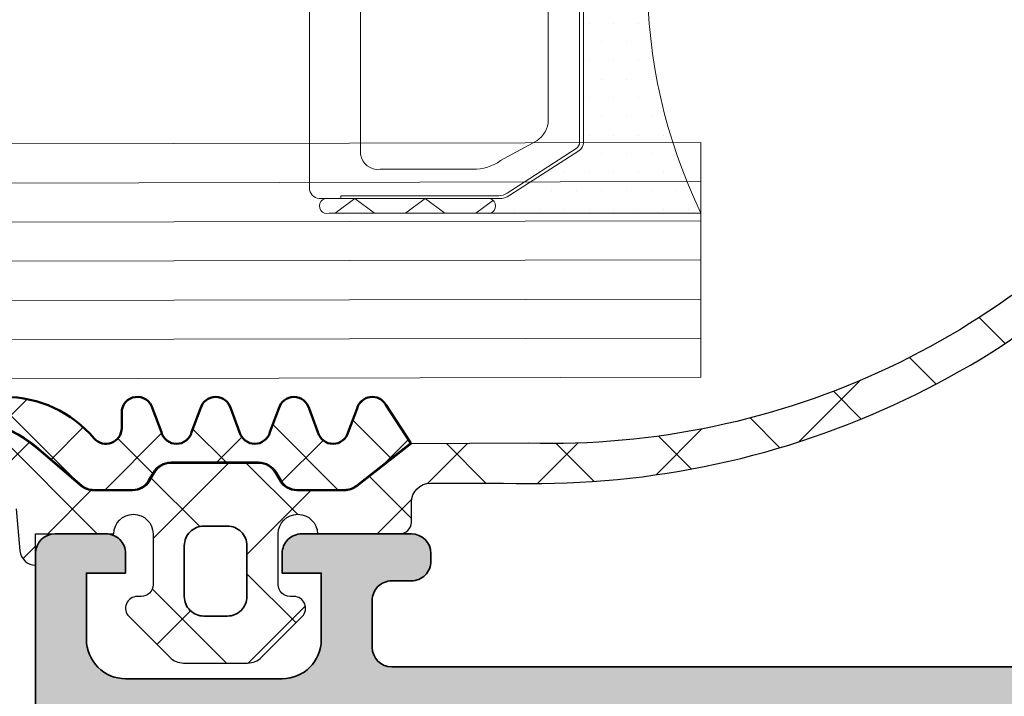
# Model space of a CAD drawing. Header units: millimetres. Extents: x 71658 to 298332, y -154437 to -30421.
# Tile 112 of 155: x 94001 to 94026, y -58681 to -58664. Entities that reach past the tile are written whole.
import ezdxf

# ---------------------------------------------------------------- set-up
doc = ezdxf.new("R2010")
doc.units = ezdxf.units.MM
doc.header["$LTSCALE"] = 500
doc.header["$MEASUREMENT"] = 0
doc.layers.get('0').update_dxf_attribs({"color": 250, "lineweight": 5})
for name, color, linetype, lineweight in [('0S-Profile Aluminium', 254, 'Continuous', 35), ('0S-Profile EPDM', 22, 'Continuous', 25), ('0S-Profile Isolator', 91, 'Continuous', 50), ('0S-Shading Aluminium', 252, 'Continuous', 20), ('0S-Shading EPDM', 25, 'Continuous', 13), ('0S-Shading Isolator', 103, 'Continuous', 25), ('2-0', 30, 'Continuous', 0), ('3-0', 84, 'Continuous', 0), ('A-13-UKS', 250, 'Continuous', 5), ('S11_Stahl_Kontur', 62, 'Continuous', 0)]:
    doc.layers.add(name, color=color, linetype=linetype, lineweight=lineweight)

# ---------------------------------------------------------------- blocks, each defined once
blk = doc.blocks.new('345060__C74B9257_5890_477B_A31C_9FC6D0BB044D_')
at = {"layer": '0S-Shading Aluminium'}
h = blk.add_hatch(color=256, dxfattribs=at)
edge = h.paths.add_edge_path()
edge.add_arc((0.6999984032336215, 10.999986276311), 0.4999862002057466, 180, 270.0000000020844)
edge.add_line((0.6999984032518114, 10.50000007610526), (6.500003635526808, 10.50000007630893))
edge.add_ellipse((6.500003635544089, 10.00000371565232), major_axis=(-0.4999963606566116, 0), ratio=1, start_angle=180, end_angle=270.0000000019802, ccw=False)
edge.add_line((6.99999999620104, 10.000003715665), (6.999999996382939, 2.800022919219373))
edge.add_ellipse((5.999980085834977, 2.80002291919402), major_axis=(-1.000019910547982, 0), ratio=1, start_angle=89.99999999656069, end_angle=180, ccw=False)
edge.add_line((5.99998008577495, 1.800003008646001), (2.700012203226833, 1.800003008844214))
edge.add_ellipse((2.699981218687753, 2.799972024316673), major_axis=(-0.999969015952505, 0), ratio=1, start_angle=-0.0017821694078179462, end_angle=90.00177533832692, ccw=False)
edge.add_line((1.700012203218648, 2.800003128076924), (1.700012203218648, 4.500000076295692))
edge.add_line((1.700012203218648, 4.500000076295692), (1.100006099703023, 4.500000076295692))
edge.add_line((1.100006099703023, 4.500000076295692), (0, 3.400001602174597))
edge.add_line((0, 3.400001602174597), (0, 0))
edge.add_line((0, 0), (68.4999983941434, -1.33014e-11))
edge.add_arc((68.4999983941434, 0.4999963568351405), 0.4999963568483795, 270, 360.0004159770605)
edge.add_line((68.99999475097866, 0.4999999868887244), (68.9999947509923, 4.500003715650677))
edge.add_arc((68.49999839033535, 4.500003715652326), 0.4999963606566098, 0, 89.99999998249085)
edge.add_line((68.49999839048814, 5.000000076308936), (67.19995618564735, 5.000000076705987))
edge.add_arc((67.19995618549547, 4.50005084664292), 0.4999492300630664, 89.99999998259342, 180)
edge.add_line((66.7000069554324, 4.500050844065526), (66.70000695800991, 4.000000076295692))
edge.add_line((66.70000695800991, 4.000000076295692), (67.70000695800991, 4.000000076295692))
edge.add_line((67.70000695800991, 4.000000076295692), (67.7000069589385, 2.3000462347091))
edge.add_ellipse((66.69996373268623, 2.30004623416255), major_axis=(-1.000043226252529, 0), ratio=1, start_angle=89.99999998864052, end_angle=180, ccw=False)
edge.add_line((66.69996373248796, 1.300003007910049), (62.69996356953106, 1.300003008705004))
edge.add_ellipse((62.69996356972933, 2.299955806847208), major_axis=(-0.9999527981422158, 0), ratio=1, start_angle=0, end_angle=89.99999998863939, ccw=False)
edge.add_line((61.70001077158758, 2.299955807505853), (61.70001077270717, 4.000000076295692))
edge.add_line((61.70001077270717, 4.000000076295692), (62.70001077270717, 4.000000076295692))
edge.add_line((62.70001077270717, 4.000000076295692), (62.70001077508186, 4.499951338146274))
edge.add_arc((62.19996203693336, 4.499951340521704), 0.5000487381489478, 0, 90.0000000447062)
edge.add_line((62.19996203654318, 5.000000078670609), (59.3999786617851, 5.000000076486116))
edge.add_arc((59.39997866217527, 4.500013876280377), 0.4999862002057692, 90.0000000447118, 180)
edge.add_line((58.89999246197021, 4.500013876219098), (58.89999246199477, 4.29999024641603))
edge.add_arc((59.39997958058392, 4.299990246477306), 0.4999871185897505, 180, 270.0000000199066)
edge.add_line((59.39997958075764, 3.800003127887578), (59.89998972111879, 3.800003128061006))
edge.add_ellipse((59.89998972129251, 3.300000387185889), major_axis=(-0.5000027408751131, 0), ratio=1, start_angle=180, end_angle=270.000000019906, ccw=False)
edge.add_line((60.39999246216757, 3.300000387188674), (60.39999246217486, 2.099994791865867))
edge.add_ellipse((59.89999610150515, 2.099994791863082), major_axis=(-0.4999963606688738, 0), ratio=1, start_angle=90, end_angle=180, ccw=False)
edge.add_line((59.89999610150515, 1.599998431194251), (43.99999856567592, 1.599998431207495))
edge.add_line((43.99999856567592, 1.599998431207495), (37.94294408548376, 1.946114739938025))
edge.add_ellipse((37.99999317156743, 2.944476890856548), major_axis=(-0.999990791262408, 0), ratio=1, start_angle=0, end_angle=86.72952235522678, ccw=False)
edge.add_line((37.00000238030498, 2.944476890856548), (37.00000238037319, 10.09999855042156))
edge.add_ellipse((37.50000238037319, 10.09999855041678), major_axis=(-0.5000000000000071, 0), ratio=1, start_angle=270, end_angle=360, ccw=False)
edge.add_line((37.50000238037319, 10.59999855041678), (38.50000238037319, 10.59999855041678))
edge.add_arc((38.50000238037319, 11.09999855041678), 0.5000000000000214, 270, 360)
edge.add_line((39.00000238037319, 11.09999855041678), (39.00000238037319, 12.50000007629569))
edge.add_ellipse((39.07883882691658, 12.76752066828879), major_axis=(-0.2788950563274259, 0), ratio=1, start_angle=-1.1645893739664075, end_angle=73.5801235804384, ccw=False)
edge.add_line((38.80000138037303, 12.77318907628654), (38.80000138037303, 13.22678307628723))
edge.add_ellipse((39.07886947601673, 13.23244373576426), major_axis=(-0.2789255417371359, 0), ratio=1, start_angle=-73.57540544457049, end_angle=1.1628700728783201, ccw=False)
edge.add_line((39.00000238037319, 13.4999870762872), (39.00000238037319, 15.37999807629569))
edge.add_arc((38.70000238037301, 15.37999807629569), 0.3000000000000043, 0, 90)
edge.add_line((38.70000238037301, 15.67999807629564), (37.72002806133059, 15.67999807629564))
edge.add_arc((37.72002806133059, 15.37999807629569), 0.2999999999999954, 90, 180)
edge.add_line((37.42002806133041, 15.37999807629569), (37.42002806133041, 12.62000007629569))
edge.add_ellipse((37.30002806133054, 12.62000007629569), major_axis=(-0.1199999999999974, 0), ratio=1, start_angle=90.00172824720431, end_angle=180, ccw=False)
edge.add_line((37.300031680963, 12.50000007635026), (33.000157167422, 12.49987037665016))
edge.add_ellipse((33.00014208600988, 12.99985749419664), major_axis=(-0.4999871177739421, 0), ratio=1, start_angle=0, end_angle=90.0017282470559, ccw=False)
edge.add_line((32.50015496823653, 12.99985749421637), (32.50015496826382, 13.69986732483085))
edge.add_line((32.50015496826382, 13.69986732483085), (33.88839959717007, 16.1043854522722))
edge.add_arc((33.76454956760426, 16.16228914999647), 0.1367174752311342, 334.9424651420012, 455.5867900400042)
edge.add_arc((34.23800685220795, 11.32210783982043), 5.000000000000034, 95.5867900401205, 162.2389628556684)
edge.add_ellipse((29.0001528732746, 12.99987056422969), major_axis=(-0.5000001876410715, 0), ratio=1, start_angle=90.00000000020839, end_angle=162.2389628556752, ccw=False)
edge.add_line((29.00015287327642, 12.49987037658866), (10.19985013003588, 12.49987037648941))
edge.add_ellipse((10.19985013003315, 12.99986041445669), major_axis=(-0.4999900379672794, 0), ratio=1, start_angle=17.74493797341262, end_angle=90.00000000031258, ccw=False)
edge.add_arc((4.961534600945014, 11.3235726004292), 5.000000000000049, 17.7449379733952, 84.36827486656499)
edge.add_arc((5.438560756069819, 16.16107941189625), 0.1390303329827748, 84.36827486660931, 204.0655308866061)
edge.add_line((5.311614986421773, 16.10438545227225), (6.699859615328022, 13.69986732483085))
edge.add_line((6.699859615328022, 13.69986732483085), (6.699859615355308, 12.99985749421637))
edge.add_ellipse((6.199872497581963, 12.99985749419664), major_axis=(-0.4999871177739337, 0), ratio=1, start_angle=89.9982717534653, end_angle=180, ccw=False)
edge.add_line((6.199857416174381, 12.49987037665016), (1.899981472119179, 12.50000007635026))
edge.add_ellipse((1.89998509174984, 12.62000007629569), major_axis=(-0.1199999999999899, 0), ratio=1, start_angle=0, end_angle=89.99827175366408, ccw=False)
edge.add_line((1.779985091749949, 12.62000007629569), (1.779985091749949, 15.37999807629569))
edge.add_arc((1.479985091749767, 15.37999807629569), 0.300000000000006, 0, 90)
edge.add_line((1.479985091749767, 15.67999807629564), (0.5000107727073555, 15.67999807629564))
edge.add_arc((0.5000107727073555, 15.37999807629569), 0.3000000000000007, 90, 180)
edge.add_line((0.2000107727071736, 15.37999807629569), (0.2000107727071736, 13.4999870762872))
edge.add_ellipse((0.1211436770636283, 13.23244373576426), major_axis=(-0.2789255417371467, 0), ratio=1, start_angle=178.8371299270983, end_angle=253.5754054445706, ccw=False)
edge.add_line((0.4000117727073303, 13.22678307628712), (0.4000117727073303, 12.77318907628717))
edge.add_ellipse((0.1211763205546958, 12.76752070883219), major_axis=(-0.2788930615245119, 0), ratio=1, start_angle=106.4198764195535, end_angle=181.1645893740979, ccw=False)
edge.add_line((0.2000122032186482, 12.50000203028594), (0.2000122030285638, 10.99998627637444))
edge = h.paths.add_edge_path()
edge.add_ellipse((8.900012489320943, 10.29999549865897), major_axis=(-0.5, 0), ratio=1, start_angle=270, end_angle=360, ccw=False)
edge.add_line((8.900012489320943, 10.79999549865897), (35.10000848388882, 10.79999549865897))
edge.add_ellipse((35.10000848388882, 10.29999549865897), major_axis=(-0.5, 0), ratio=1, start_angle=180, end_angle=270, ccw=False)
edge.add_line((35.60000848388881, 10.29999549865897), (35.60000848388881, 2.100006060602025))
edge.add_ellipse((35.10000848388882, 2.100006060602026), major_axis=(-0.5, 0), ratio=1, start_angle=90, end_angle=180, ccw=False)
edge.add_line((35.10000848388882, 1.600006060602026), (8.900012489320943, 1.600006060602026))
edge.add_ellipse((8.900012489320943, 2.100006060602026), major_axis=(-0.5, 0), ratio=1, start_angle=0, end_angle=90, ccw=False)
edge.add_line((8.400012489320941, 2.100006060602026), (8.400012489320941, 10.29999549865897))
at = {"layer": '0S-Profile Aluminium', "color": 7}
for points in [[(62.19996203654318, 5.000000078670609), (59.3999786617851, 5.000000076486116)], [(68.49999839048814, 5.000000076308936), (67.19995618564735, 5.000000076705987)], [(58.89999246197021, 4.500013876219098), (58.89999246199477, 4.29999024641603)], [(61.70001077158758, 2.299955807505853), (61.70001077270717, 4.000000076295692), (62.70001077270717, 4.000000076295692), (62.70001077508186, 4.499951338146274)], [(66.7000069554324, 4.500050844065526), (66.70000695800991, 4.000000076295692), (67.70000695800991, 4.000000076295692), (67.7000069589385, 2.3000462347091)], [(68.99999475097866, 0.4999999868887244), (68.9999947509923, 4.500003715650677)], [(59.39997958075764, 3.800003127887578), (59.89998972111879, 3.800003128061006)], [(60.39999246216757, 3.300000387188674), (60.39999246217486, 2.099994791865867)], [(59.89999610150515, 1.599998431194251), (43.99999856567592, 1.599998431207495), (37.94294408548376, 1.946114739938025)], [(66.69996373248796, 1.300003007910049), (62.69996356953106, 1.300003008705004)]]:
    blk.add_lwpolyline(points, dxfattribs=at)
for centre, radius, start, end in [((59.39997866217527, 4.500013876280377), 0.4999862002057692, 90.0000000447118, 180), ((62.19996203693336, 4.499951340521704), 0.5000487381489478, 0, 90.0000000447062), ((67.19995618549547, 4.50005084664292), 0.4999492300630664, 89.99999998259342, 180), ((68.49999839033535, 4.500003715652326), 0.4999963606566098, 0, 89.99999998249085), ((59.39997958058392, 4.299990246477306), 0.4999871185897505, 180, 270.0000000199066)]:
    blk.add_arc(centre, radius, start, end, dxfattribs=at)
at = {"layer": '0S-Profile Aluminium', "color": 7, "extrusion": (0, 0, -1)}
for centre, radius, start, end in [((-59.89998972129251, 3.300000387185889), 0.5000027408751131, 89.99999998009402, 180), ((-62.69996356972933, 2.299955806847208), 0.9999527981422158, 270.0000000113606, 0), ((-66.69996373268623, 2.30004623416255), 1.000043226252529, 180, 270.0000000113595), ((-59.89999610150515, 2.099994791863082), 0.4999963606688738, 180, 270)]:
    blk.add_arc(centre, radius, start, end, dxfattribs=at)
blk = doc.blocks.new('372200__699D4781_ABFE_4D1D_91DA_6DCEEEBAA2F6_')
at = {"layer": '0S-Profile Aluminium', "color": 7}
blk.add_blockref('345060__C74B9257_5890_477B_A31C_9FC6D0BB044D_', (0, 0), dxfattribs=at)
blk = doc.blocks.new('284351__24113722_9460_40EB_8D17_5AD319D1ACB8_')
at = {"layer": '0S-Shading EPDM'}
h = blk.add_hatch(dxfattribs=at)
h.set_pattern_fill('ANSI37', color=256, scale=0.625, angle=90, style=0)
h.set_pattern_definition([(135, (0, 0), (-1.403165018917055, -1.403165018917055), []), (225, (0, 0), (1.403165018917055, -1.403165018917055), [])])
edge = h.paths.add_edge_path()
edge.add_line((6.199962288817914, 1.299987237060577), (6.199962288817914, 1.123706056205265e-05))
edge.add_arc((6.699962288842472, 1.12370605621e-05), 0.5000000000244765, 180, 360)
edge.add_line((7.199962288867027, 1.12370605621e-05), (9.299965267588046, 8.4285791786e-06))
edge.add_ellipse((9.299965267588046, -0.3000000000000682), major_axis=(-0.3000084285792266, 0), ratio=1, start_angle=180, end_angle=270, ccw=False)
edge.add_line((9.599973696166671, -0.3000000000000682), (9.599973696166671, -0.8000076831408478))
edge.add_arc((10.09979059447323, -0.8000076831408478), 0.4998168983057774, 180, 269.9950213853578)
edge.add_line((10.09974716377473, -1.299824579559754), (11.95669132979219, -1.299824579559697))
edge.add_ellipse((12.72616683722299, -23.36255503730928), major_axis=(-22.07614476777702, 0), ratio=1, start_angle=218.8187455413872, end_angle=271.99747879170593, ccw=False)
edge.add_ellipse((29.4934154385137, -9.773935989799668), major_axis=(-0.4999939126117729, 0), ratio=1, start_angle=44.99861945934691, end_angle=210.0011404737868, ccw=False)
edge.add_arc((13.15268284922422, -22.56197735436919), 20.25355707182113, 37.87505368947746, 91.60488280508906)
edge.add_line((12.58544499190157, -2.316365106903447), (9.600093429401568, -2.300007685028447))
edge.add_line((9.600093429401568, -2.300007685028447), (8.200809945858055, -1.206086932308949))
edge.add_arc((7.892860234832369, -1.599999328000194), 0.5000000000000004, 51.98269699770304, 90)
edge.add_line((7.892860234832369, -1.099999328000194), (6.678354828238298, -1.099999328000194))
edge.add_arc((6.678354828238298, -1.59999932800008), 0.4999999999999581, 90, 150.0000000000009)
edge.add_line((6.245342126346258, -1.349999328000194), (6.129872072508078, -1.549999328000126))
edge.add_ellipse((5.696859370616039, -1.299999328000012), major_axis=(-0.5000000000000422, 0), ratio=1, start_angle=90, end_angle=149.9999999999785, ccw=False)
edge.add_line((5.696859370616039, -1.799999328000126), (3.459849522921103, -1.799999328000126))
edge.add_ellipse((3.459849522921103, -1.299999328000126), major_axis=(-0.4999999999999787, 0), ratio=1, start_angle=30.00000000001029, end_angle=90, ccw=False)
edge.add_line((3.026836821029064, -1.549999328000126), (2.911366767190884, -1.349999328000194))
edge.add_arc((2.478354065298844, -1.599999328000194), 0.5000000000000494, 30.00000000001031, 90)
edge.add_line((2.478354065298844, -1.099999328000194), (1.480853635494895, -1.099999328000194))
edge.add_arc((1.480853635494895, -1.595897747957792), 0.4958984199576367, 90, 130.6411808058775)
edge.add_line((1.157865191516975, -1.219608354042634), (0.1316338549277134, -2.100475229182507))
edge.add_ellipse((-2.476076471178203, 0.9375707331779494), major_axis=(-4.003732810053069, 0), ratio=1, start_angle=89.38113086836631, end_angle=130.6411808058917, ccw=False)
edge.add_arc((-2.540923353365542, -5.065811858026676), 2.000000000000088, 89.38113086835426, 116.6547912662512)
edge.add_line((-3.43815125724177, -3.278360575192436), (-3.710891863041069, -3.415265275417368))
edge.add_ellipse((-3.464703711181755, -3.10000076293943), major_axis=(-0.4000003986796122, 0), ratio=1, start_angle=-78.98943755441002, end_angle=52.01393772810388, ccw=False)
edge.add_line((-3.541099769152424, -2.707363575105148), (-2.103007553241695, -2.427761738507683))
edge.add_arc((-2.484711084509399, -0.4645240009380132), 1.999999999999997, 281.0024964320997, 355.0047506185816)
edge.add_line((-0.4923072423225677, -0.6386702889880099), (-0.3985256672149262, 0.4342826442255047))
edge.add_ellipse((4.0603308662e-06, 0.3999974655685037), major_axis=(-0.4000017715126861, 0), ratio=1, start_angle=270.0005815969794, end_angle=355.08299850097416, ccw=False)
edge.add_line((0, 0.7999992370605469), (0, 0))
edge.add_line((0, 0), (1.999981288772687, 1.12370605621e-05))
edge.add_arc((2.499981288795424, 1.12370605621e-05), 0.5000000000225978, 180, 360)
edge.add_line((2.999981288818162, 1.12370605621e-05), (2.999981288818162, 1.299987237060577))
edge.add_arc((2.699981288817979, 1.299987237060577), 0.2999999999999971, 0, 90)
edge.add_line((2.699981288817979, 1.599987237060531), (2.599956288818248, 1.599987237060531))
edge.add_ellipse((2.599984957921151, 1.900002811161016), major_axis=(-0.3000155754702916, 0), ratio=1, start_angle=-44.996591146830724, end_angle=89.99452488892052, ccw=False)
edge.add_line((2.387829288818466, 2.112133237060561), (3.428391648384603, 3.153428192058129))
edge.add_ellipse((3.782069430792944, 2.799999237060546), major_axis=(-0.5000000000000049, 0), ratio=1, start_angle=270, end_angle=315.0201621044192, ccw=False)
edge.add_line((3.782069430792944, 3.299999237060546), (5.418117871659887, 3.299999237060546))
edge.add_ellipse((5.418117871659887, 2.799999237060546), major_axis=(-0.5, 0), ratio=1, start_angle=224.9723007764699, end_angle=270, ccw=False)
edge.add_line((5.771842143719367, 3.153381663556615), (6.812084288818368, 2.112133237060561))
edge.add_ellipse((6.599956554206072, 1.899991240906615), major_axis=(-0.3000040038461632, 0), ratio=1, start_angle=89.9999493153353, end_angle=225.0019259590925, ccw=False)
edge.add_line((6.599956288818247, 1.599987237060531), (6.499962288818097, 1.599987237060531))
edge.add_arc((6.499962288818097, 1.299987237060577), 0.3000000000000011, 90, 180)
edge = h.paths.add_edge_path()
edge.add_line((5.399975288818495, 0.2999872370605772), (5.399975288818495, 1.599987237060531))
edge.add_arc((4.899993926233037, 1.600005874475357), 0.4999813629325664, 359.9978642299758, 450.002135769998)
edge.add_line((4.899975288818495, 2.099987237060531), (4.299968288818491, 2.099987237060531))
edge.add_arc((4.299949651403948, 1.600005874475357), 0.4999813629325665, 89.99786423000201, 180.0021357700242)
edge.add_line((3.799968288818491, 1.599987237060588), (3.799968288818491, 0.2999872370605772))
edge.add_arc((4.299958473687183, 0.2999774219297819), 0.4999901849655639, 179.9988752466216, 270.0011247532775)
edge.add_line((4.299968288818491, -0.2000127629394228), (4.899975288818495, -0.2000127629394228))
edge.add_arc((4.899985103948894, 0.2999774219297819), 0.4999901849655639, 269.9988752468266, 360.0011247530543)
at = {"layer": '0S-Profile Aluminium', "color": 7}
for points in [[(4.899975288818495, 2.099987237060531), (4.299968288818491, 2.099987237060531)], [(3.799968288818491, 1.599987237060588), (3.799968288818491, 0.2999872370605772)], [(5.399975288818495, 0.2999872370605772), (5.399975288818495, 1.599987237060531)], [(4.299968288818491, -0.2000127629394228), (4.899975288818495, -0.2000127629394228)]]:
    blk.add_lwpolyline(points, dxfattribs=at)
for centre, radius, start, end in [((4.299949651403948, 1.600005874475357), 0.4999813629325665, 89.99786423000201, 180.0021357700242), ((4.899993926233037, 1.600005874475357), 0.4999813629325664, 359.9978642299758, 90.00213576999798), ((4.299958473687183, 0.2999774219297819), 0.4999901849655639, 179.9988752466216, 270.0011247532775), ((4.899985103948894, 0.2999774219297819), 0.4999901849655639, 269.9988752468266, 0.0011247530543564)]:
    blk.add_arc(centre, radius, start, end, dxfattribs=at)
at = {"layer": '0S-Profile EPDM', "color": 7}
for points in [[(3.782069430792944, 3.299999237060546), (5.418117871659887, 3.299999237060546)], [(2.387829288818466, 2.112133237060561), (3.428391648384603, 3.153428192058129)], [(5.771842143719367, 3.153381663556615), (6.812084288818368, 2.112133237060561)], [(2.699981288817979, 1.599987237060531), (2.599956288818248, 1.599987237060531)], [(6.599956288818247, 1.599987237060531), (6.499962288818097, 1.599987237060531)], [(2.999981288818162, 1.12370605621e-05), (2.999981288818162, 1.299987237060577)], [(6.199962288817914, 1.299987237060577), (6.199962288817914, 1.12370605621e-05)], [(0, 0.7999992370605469), (0, 0), (1.999981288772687, 1.12370605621e-05)], [(-0.4923072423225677, -0.6386702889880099), (-0.3985256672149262, 0.4342826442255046)], [(7.199962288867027, 1.12370605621e-05), (9.299965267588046, 8.4285791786e-06)], [(9.599973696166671, -0.3000000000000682), (9.599973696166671, -0.8000076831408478)], [(1.157865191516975, -1.219608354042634), (0.1316338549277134, -2.100475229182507)], [(2.478354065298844, -1.099999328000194), (1.480853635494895, -1.099999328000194)], [(7.892860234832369, -1.099999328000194), (6.678354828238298, -1.099999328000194)], [(12.58544499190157, -2.316365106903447), (9.600093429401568, -2.300007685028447), (8.200809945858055, -1.206086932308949)], [(3.026836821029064, -1.549999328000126), (2.911366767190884, -1.349999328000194)], [(6.245342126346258, -1.349999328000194), (6.129872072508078, -1.549999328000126)], [(10.09974716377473, -1.299824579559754), (11.95669132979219, -1.299824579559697)], [(5.696859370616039, -1.799999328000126), (3.459849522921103, -1.799999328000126)]]:
    blk.add_lwpolyline(points, dxfattribs=at)
at = {"layer": '0S-Profile EPDM', "color": 7, "extrusion": (0, 0, -1)}
for centre, radius, start, end in [((-3.782069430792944, 2.799999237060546), 0.5000000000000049, 44.97983789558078, 90), ((-5.418117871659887, 2.799999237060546), 0.5, 90, 135.0276992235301), ((-2.599984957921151, 1.900002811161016), 0.3000155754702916, 270.0054751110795, 44.99659114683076), ((-6.599956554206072, 1.899991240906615), 0.3000040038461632, 134.9980740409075, 270.0000506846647), ((-4.0603308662e-06, 0.3999974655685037), 0.4000017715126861, 4.917001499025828, 89.99941840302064), ((-9.299965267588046, -0.3000000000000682), 0.3000084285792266, 90, 180), ((-12.72616683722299, -23.36255503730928), 22.07614476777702, 88.00252120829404, 141.1812544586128), ((-3.459849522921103, -1.299999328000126), 0.4999999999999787, 270, 329.9999999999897), ((-5.696859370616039, -1.299999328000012), 0.5000000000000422, 210.0000000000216, 270), ((2.476076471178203, 0.9375707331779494), 4.003732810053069, 229.3588191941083, 270.6188691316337)]:
    blk.add_arc(centre, radius, start, end, dxfattribs=at)
at = {"layer": '0S-Profile EPDM', "color": 7}
for centre, radius, start, end in [((2.699981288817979, 1.299987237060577), 0.2999999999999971, 0, 90), ((6.499962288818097, 1.299987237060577), 0.3000000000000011, 90, 180), ((2.499981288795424, 1.12370605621e-05), 0.5000000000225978, 180, 0), ((6.699962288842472, 1.12370605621e-05), 0.5000000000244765, 180, 0), ((10.09979059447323, -0.8000076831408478), 0.4998168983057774, 180, 269.9950213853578), ((1.480853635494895, -1.595897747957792), 0.4958984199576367, 90, 130.6411808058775), ((2.478354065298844, -1.599999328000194), 0.5000000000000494, 30.00000000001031, 90), ((6.678354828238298, -1.59999932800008), 0.4999999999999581, 90, 150.0000000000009), ((7.892860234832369, -1.599999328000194), 0.5000000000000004, 51.98269699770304, 90), ((13.15268284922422, -22.56197735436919), 20.25355707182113, 37.87505368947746, 91.60488280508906)]:
    blk.add_arc(centre, radius, start, end, dxfattribs=at)
blk = doc.blocks.new('284351__9166717D_3B26_4943_A1BE_21119D93E778_')
at = {"layer": '0S-Shading Isolator'}
h = blk.add_hatch(dxfattribs=at)
h.set_pattern_fill('ANSI37', color=256, scale=0.48, angle=90, style=0)
h.set_pattern_definition([(135, (0, 0), (-1.077630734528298, -1.077630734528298), []), (225, (0, 0), (1.077630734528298, -1.077630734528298), [])])
edge = h.paths.add_edge_path()
edge.add_line((7.986465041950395, -2.596474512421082), (8.21372181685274, -3.203530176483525))
edge.add_arc((8.600091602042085, -3.100001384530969), 0.3999997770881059, 195.0001826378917, 330.0002013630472)
edge.add_line((8.946502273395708, -3.300000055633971), (9.589112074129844, -2.316809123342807))
edge.add_line((9.589112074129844, -2.316809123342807), (8.188491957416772, -1.221843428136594))
edge.add_arc((7.892860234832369, -1.599999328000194), 0.4799999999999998, 51.98269699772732, 90)
edge.add_line((7.892860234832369, -1.119999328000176), (6.678354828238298, -1.119999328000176))
edge.add_arc((6.678354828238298, -1.59999932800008), 0.4799999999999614, 90, 150.0000000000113)
edge.add_line((6.262662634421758, -1.359999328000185), (6.147192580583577, -1.559999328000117))
edge.add_ellipse((5.696859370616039, -1.299999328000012), major_axis=(-0.5200000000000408, 0), ratio=1, start_angle=90, end_angle=149.9999999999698, ccw=False)
edge.add_line((5.696859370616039, -1.819999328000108), (3.459849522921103, -1.819999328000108))
edge.add_ellipse((3.459849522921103, -1.299999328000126), major_axis=(-0.519999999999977, 0), ratio=1, start_angle=30.000000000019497, end_angle=90, ccw=False)
edge.add_line((3.009516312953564, -1.559999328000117), (2.894046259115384, -1.359999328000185))
edge.add_arc((2.478354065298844, -1.599999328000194), 0.4800000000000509, 30.00000000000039, 90)
edge.add_line((2.478354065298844, -1.119999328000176), (1.480853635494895, -1.119999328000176))
edge.add_arc((1.480853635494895, -1.595897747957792), 0.4758984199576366, 90, 130.6411808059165)
edge.add_line((1.170891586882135, -1.234784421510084), (0.1446602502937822, -2.115651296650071))
edge.add_ellipse((-2.476076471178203, 0.9375707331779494), major_axis=(-4.023732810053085, 0), ratio=1, start_angle=89.38113086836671, end_angle=130.6411808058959, ccw=False)
edge.add_arc((-2.540923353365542, -5.065811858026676), 1.980000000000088, 89.38113086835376, 116.6547912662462)
edge.add_line((-3.429178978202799, -3.296235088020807), (-3.692825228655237, -3.428574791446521))
edge.add_arc((-3.464703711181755, -3.10000076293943), 0.4000003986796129, 235.2286267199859, 270.080894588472)
edge.add_line((-3.464138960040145, -3.500000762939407), (-0.7923544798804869, -3.500001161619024))
edge.add_arc((-0.7922849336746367, -0.5000291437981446), 2.999972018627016, 269.9986717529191, 319.6801779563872)
edge.add_ellipse((1.800001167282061, -2.699998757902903), major_axis=(-0.4000005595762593, 0), ratio=1, start_angle=180, end_angle=319.6792123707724, ccw=False)
edge.add_line((2.200001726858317, -2.699998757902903), (2.200001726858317, -3.099990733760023))
edge.add_arc((2.600050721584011, -3.099987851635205), 0.4000489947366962, 180.0004127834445, 345.0002652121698)
edge.add_line((2.986468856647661, -3.203526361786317), (3.213721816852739, -2.596474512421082))
edge.add_ellipse((3.600093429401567, -2.699999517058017), major_axis=(-0.4000005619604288, 0), ratio=1, start_angle=194.9995908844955, end_angle=345.00040911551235, ccw=False)
edge.add_line((3.986465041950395, -2.596474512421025), (4.213721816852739, -3.203526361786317))
edge.add_arc((4.600093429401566, -3.10000135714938), 0.4000005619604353, 194.9995908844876, 345.0004091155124)
edge.add_line((4.986465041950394, -3.203526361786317), (5.213721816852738, -2.596474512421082))
edge.add_ellipse((5.600093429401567, -2.700001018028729), major_axis=(-0.400000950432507, 0), ratio=1, start_angle=194.9997985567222, end_angle=345.0002014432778, ccw=False)
edge.add_line((5.986465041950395, -2.596474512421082), (6.213721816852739, -3.203526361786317))
edge.add_arc((6.600093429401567, -3.099999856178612), 0.4000009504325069, 194.9997985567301, 345.0002014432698)
edge.add_line((6.986465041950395, -3.203526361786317), (7.213721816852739, -2.596474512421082))
edge.add_ellipse((7.600093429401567, -2.700001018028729), major_axis=(-0.4000009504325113, 0), ratio=1, start_angle=194.9997985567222, end_angle=345.0002014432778, ccw=False)
at = {"layer": '0S-Profile Isolator', "color": 7}
for points in [[(1.170891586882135, -1.234784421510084), (0.1446602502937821, -2.115651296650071)], [(2.478354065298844, -1.119999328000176), (1.480853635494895, -1.119999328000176)], [(7.892860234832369, -1.119999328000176), (6.678354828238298, -1.119999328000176)], [(8.946502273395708, -3.300000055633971), (9.589112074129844, -2.316809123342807), (8.188491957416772, -1.221843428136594)], [(3.009516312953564, -1.559999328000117), (2.894046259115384, -1.359999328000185)], [(6.262662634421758, -1.359999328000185), (6.147192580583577, -1.559999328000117)], [(5.696859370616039, -1.819999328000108), (3.459849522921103, -1.819999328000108)], [(2.200001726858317, -2.699998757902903), (2.200001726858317, -3.099990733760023)], [(2.986468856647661, -3.203526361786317), (3.213721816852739, -2.596474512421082)], [(3.986465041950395, -2.596474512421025), (4.213721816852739, -3.203526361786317)], [(4.986465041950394, -3.203526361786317), (5.213721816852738, -2.596474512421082)], [(5.986465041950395, -2.596474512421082), (6.213721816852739, -3.203526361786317)], [(6.986465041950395, -3.203526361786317), (7.213721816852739, -2.596474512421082)], [(7.986465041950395, -2.596474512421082), (8.21372181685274, -3.203530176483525)], [(-3.429178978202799, -3.296235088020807), (-3.692825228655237, -3.428574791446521)], [(-3.464138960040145, -3.500000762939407), (-0.7923544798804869, -3.500001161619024)]]:
    blk.add_lwpolyline(points, dxfattribs=at)
for centre, radius, start, end in [((1.480853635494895, -1.595897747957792), 0.4758984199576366, 90, 130.6411808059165), ((2.478354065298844, -1.599999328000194), 0.4800000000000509, 30.00000000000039, 90), ((6.678354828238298, -1.59999932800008), 0.4799999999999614, 90, 150.0000000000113), ((7.892860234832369, -1.599999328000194), 0.4799999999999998, 51.98269699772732, 90), ((-0.7922849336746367, -0.5000291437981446), 2.999972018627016, 269.9986717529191, 319.6801779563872), ((-2.540923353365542, -5.065811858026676), 1.980000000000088, 89.38113086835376, 116.6547912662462), ((2.600050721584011, -3.099987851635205), 0.4000489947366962, 180.0004127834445, 345.0002652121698), ((4.600093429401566, -3.10000135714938), 0.4000005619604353, 194.9995908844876, 345.0004091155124), ((6.600093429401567, -3.099999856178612), 0.4000009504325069, 194.9997985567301, 345.0002014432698), ((8.600091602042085, -3.100001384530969), 0.3999997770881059, 195.0001826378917, 330.0002013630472), ((-3.464703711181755, -3.10000076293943), 0.4000003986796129, 235.2286267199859, 270.080894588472)]:
    blk.add_arc(centre, radius, start, end, dxfattribs=at)
at = {"layer": '0S-Profile Isolator', "color": 7, "extrusion": (0, 0, -1)}
for centre, radius, start, end in [((-3.459849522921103, -1.299999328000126), 0.519999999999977, 270, 329.9999999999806), ((-5.696859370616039, -1.299999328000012), 0.5200000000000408, 210.0000000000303, 270), ((2.476076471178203, 0.9375707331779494), 4.023732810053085, 229.3588191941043, 270.6188691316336), ((-1.800001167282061, -2.699998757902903), 0.4000005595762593, 40.3207876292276, 180), ((-3.600093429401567, -2.699999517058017), 0.4000005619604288, 14.99959088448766, 165.0004091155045), ((-5.600093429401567, -2.700001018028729), 0.400000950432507, 14.99979855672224, 165.0002014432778), ((-7.600093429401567, -2.700001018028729), 0.4000009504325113, 14.99979855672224, 165.0002014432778)]:
    blk.add_arc(centre, radius, start, end, dxfattribs=at)
blk = doc.blocks.new('284351__63BF6C16_D22D_47B0_891C_1B6731A779BF_')
at = {"layer": '0S-Profile EPDM', "color": 7}
blk.add_blockref('284351__24113722_9460_40EB_8D17_5AD319D1ACB8_', (0, 0), dxfattribs=at)
at = {"layer": '0S-Profile Isolator', "color": 7}
blk.add_blockref('284351__9166717D_3B26_4943_A1BE_21119D93E778_', (0, 0), dxfattribs=at)
blk = doc.blocks.new('__DB3DAA4F_5E89_4629_8CFB_890E73333C2B_')
at = {"color": 7}
blk.add_lwpolyline([(148.0998452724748, -256.3416985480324), (150.4714181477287, -256.3416985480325)], dxfattribs=at)
at = {"layer": '2-0'}
for p, q in [((147.7714181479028, -255.2166985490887), (142.2714181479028, -255.2166985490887)), ((151.7714181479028, -255.2166985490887), (147.7714181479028, -255.2166985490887)), ((142.5889181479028, -255.6929485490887), (142.5889181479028, -255.6929485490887)), ((143.2239181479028, -255.6929485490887), (143.2239181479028, -255.6929485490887)), ((143.8589181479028, -255.6929485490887), (143.8589181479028, -255.6929485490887)), ((144.4939181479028, -255.6929485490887), (144.4939181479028, -255.6929485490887)), ((145.1289181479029, -255.6929485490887), (145.1289181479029, -255.6929485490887)), ((145.7639181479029, -255.6929485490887), (145.7639181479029, -255.6929485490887)), ((146.3989181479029, -255.6929485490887), (146.3989181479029, -255.6929485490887)), ((147.0339181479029, -255.6929485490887), (147.0339181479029, -255.6929485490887)), ((147.7714181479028, -255.5916985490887), (151.7714181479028, -255.5916985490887)), ((142.9064181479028, -256.1691985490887), (142.9064181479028, -256.1691985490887)), ((143.5414181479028, -256.1691985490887), (143.5414181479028, -256.1691985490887)), ((144.1764181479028, -256.1691985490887), (144.1764181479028, -256.1691985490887)), ((144.8114181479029, -256.1691985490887), (144.8114181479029, -256.1691985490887)), ((145.4464181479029, -256.1691985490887), (145.4464181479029, -256.1691985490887)), ((146.0814181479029, -256.1691985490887), (146.0814181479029, -256.1691985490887)), ((143.2239181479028, -256.6454485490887), (143.2239181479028, -256.6454485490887)), ((143.8589181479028, -256.6454485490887), (143.8589181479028, -256.6454485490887)), ((144.4939181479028, -256.6454485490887), (144.4939181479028, -256.6454485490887)), ((145.1289181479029, -256.6454485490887), (145.1289181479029, -256.6454485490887)), ((145.7639181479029, -256.6454485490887), (145.7639181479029, -256.6454485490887)), ((143.5414181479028, -257.1216985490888), (143.5414181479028, -257.1216985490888)), ((144.1764181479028, -257.1216985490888), (144.1764181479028, -257.1216985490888)), ((144.8114181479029, -257.1216985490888), (144.8114181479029, -257.1216985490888)), ((145.2714181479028, -265.1087034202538), (145.2714181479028, -257.3246936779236)), ((143.2239181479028, -257.5979485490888), (143.2239181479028, -257.5979485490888)), ((143.8589181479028, -257.5979485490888), (143.8589181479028, -257.5979485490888)), ((144.4939181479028, -257.5979485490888), (144.4939181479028, -257.5979485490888)), ((145.1289181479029, -257.5979485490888), (145.1289181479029, -257.5979485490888)), ((143.5414181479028, -258.0741985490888), (143.5414181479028, -258.0741985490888)), ((144.1764181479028, -258.0741985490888), (144.1764181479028, -258.0741985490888)), ((144.8114181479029, -258.0741985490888), (144.8114181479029, -258.0741985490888)), ((143.8589181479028, -258.5504485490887), (143.8589181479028, -258.5504485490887)), ((144.4939181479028, -258.5504485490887), (144.4939181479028, -258.5504485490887)), ((145.1289181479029, -258.5504485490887), (145.1289181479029, -258.5504485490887)), ((143.5414181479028, -259.0266985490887), (143.5414181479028, -259.0266985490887)), ((144.1764181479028, -259.0266985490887), (144.1764181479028, -259.0266985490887)), ((144.8114181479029, -259.0266985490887), (144.8114181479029, -259.0266985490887)), ((143.8589181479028, -259.5029485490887), (143.8589181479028, -259.5029485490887)), ((144.4939181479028, -259.5029485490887), (144.4939181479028, -259.5029485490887)), ((145.1289181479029, -259.5029485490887), (145.1289181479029, -259.5029485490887)), ((144.1764181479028, -259.9791985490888), (144.1764181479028, -259.9791985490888)), ((144.8114181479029, -259.9791985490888), (144.8114181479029, -259.9791985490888)), ((143.8589181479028, -260.4554485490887), (143.8589181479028, -260.4554485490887)), ((144.4939181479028, -260.4554485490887), (144.4939181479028, -260.4554485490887)), ((145.1289181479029, -260.4554485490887), (145.1289181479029, -260.4554485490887)), ((144.1764181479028, -260.9316985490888), (144.1764181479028, -260.9316985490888)), ((144.8114181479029, -260.9316985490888), (144.8114181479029, -260.9316985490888)), ((143.8589181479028, -261.4079485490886), (143.8589181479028, -261.4079485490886)), ((144.4939181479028, -261.4079485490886), (144.4939181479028, -261.4079485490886)), ((145.1289181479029, -261.4079485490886), (145.1289181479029, -261.4079485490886)), ((144.1764181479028, -261.8841985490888), (144.1764181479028, -261.8841985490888)), ((144.8114181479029, -261.8841985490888), (144.8114181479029, -261.8841985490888)), ((143.8589181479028, -262.3604485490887), (143.8589181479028, -262.3604485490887)), ((144.4939181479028, -262.3604485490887), (144.4939181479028, -262.3604485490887)), ((145.1289181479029, -262.3604485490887), (145.1289181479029, -262.3604485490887)), ((144.1764181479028, -262.8366985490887), (144.1764181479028, -262.8366985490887)), ((144.8114181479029, -262.8366985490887), (144.8114181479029, -262.8366985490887)), ((143.8589181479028, -263.3129485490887), (143.8589181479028, -263.3129485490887)), ((144.4939181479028, -263.3129485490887), (144.4939181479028, -263.3129485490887)), ((145.1289181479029, -263.3129485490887), (145.1289181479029, -263.3129485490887)), ((143.5414181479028, -263.7891985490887), (143.5414181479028, -263.7891985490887)), ((144.1764181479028, -263.7891985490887), (144.1764181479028, -263.7891985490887)), ((144.8114181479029, -263.7891985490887), (144.8114181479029, -263.7891985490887)), ((143.8589181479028, -264.2654485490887), (143.8589181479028, -264.2654485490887)), ((144.4939181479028, -264.2654485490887), (144.4939181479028, -264.2654485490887)), ((145.1289181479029, -264.2654485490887), (145.1289181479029, -264.2654485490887)), ((143.5414181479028, -264.7416985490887), (143.5414181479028, -264.7416985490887)), ((144.1764181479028, -264.7416985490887), (144.1764181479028, -264.7416985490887)), ((144.8114181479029, -264.7416985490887), (144.8114181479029, -264.7416985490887)), ((143.2239181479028, -265.2179485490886), (143.2239181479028, -265.2179485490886)), ((143.8589181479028, -265.2179485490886), (143.8589181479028, -265.2179485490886)), ((144.4939181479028, -265.2179485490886), (144.4939181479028, -265.2179485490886)), ((145.1289181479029, -265.2179485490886), (145.1289181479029, -265.2179485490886)), ((142.9064181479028, -265.6941985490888), (142.9064181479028, -265.6941985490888)), ((143.5414181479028, -265.6941985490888), (143.5414181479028, -265.6941985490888)), ((144.1764181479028, -265.6941985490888), (144.1764181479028, -265.6941985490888)), ((144.8114181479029, -265.6941985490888), (144.8114181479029, -265.6941985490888)), ((145.4464181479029, -265.6941985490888), (145.4464181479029, -265.6941985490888)), ((143.2239181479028, -266.1704485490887), (143.2239181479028, -266.1704485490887)), ((143.8589181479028, -266.1704485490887), (143.8589181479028, -266.1704485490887)), ((144.4939181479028, -266.1704485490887), (144.4939181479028, -266.1704485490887)), ((145.1289181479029, -266.1704485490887), (145.1289181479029, -266.1704485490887)), ((145.7639181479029, -266.1704485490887), (145.7639181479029, -266.1704485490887)), ((142.9064181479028, -266.6466985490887), (142.9064181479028, -266.6466985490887)), ((143.5414181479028, -266.6466985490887), (143.5414181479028, -266.6466985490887)), ((144.1764181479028, -266.6466985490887), (144.1764181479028, -266.6466985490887)), ((144.8114181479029, -266.6466985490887), (144.8114181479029, -266.6466985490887)), ((145.4464181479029, -266.6466985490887), (145.4464181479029, -266.6466985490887)), ((146.0814181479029, -266.6466985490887), (146.0814181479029, -266.6466985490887)), ((146.7164181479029, -266.6466985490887), (146.7164181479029, -266.6466985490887)), ((151.7714181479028, -266.8416985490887), (147.7714181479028, -266.8416985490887)), ((142.5889181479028, -267.1229485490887), (142.5889181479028, -267.1229485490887)), ((143.2239181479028, -267.1229485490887), (143.2239181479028, -267.1229485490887)), ((143.8589181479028, -267.1229485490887), (143.8589181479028, -267.1229485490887)), ((144.4939181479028, -267.1229485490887), (144.4939181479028, -267.1229485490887)), ((145.1289181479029, -267.1229485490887), (145.1289181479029, -267.1229485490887)), ((145.7639181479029, -267.1229485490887), (145.7639181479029, -267.1229485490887)), ((146.3989181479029, -267.1229485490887), (146.3989181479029, -267.1229485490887)), ((147.0339181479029, -267.1229485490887), (147.0339181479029, -267.1229485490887)), ((142.2714181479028, -267.2166985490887), (147.7714181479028, -267.2166985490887)), ((147.7714181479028, -267.2166985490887), (151.7714181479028, -267.2166985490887))]:
    blk.add_line(p, q, dxfattribs=at)
for centre, radius, start, end in [((129.817732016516, -261.2166985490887), 13.82368613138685, 334.2759272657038, 25.72407273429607), ((147.7167306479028, -255.4041985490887), 0.1953125, 73.73979529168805, 286.260204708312), ((147.7167306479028, -255.4041985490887), 0.1953125, 73.73979529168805, 286.260204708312), ((151.8261056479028, -255.4041985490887), 0.1953125, 253.739795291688, 106.2602047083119), ((147.7167306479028, -267.0291985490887), 0.1953125, 73.73979529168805, 286.260204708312), ((147.7167306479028, -267.0291985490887), 0.1953125, 73.73979529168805, 286.260204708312), ((151.8261056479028, -267.0291985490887), 0.1953125, 253.739795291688, 106.2602047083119)]:
    blk.add_arc(centre, radius, start, end, dxfattribs=at)
at = {"layer": '3-0'}
for p, q in [((147.5946414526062, -255.2716160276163), (148.0214181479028, -255.5916985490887)), ((148.8174693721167, -255.5916985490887), (149.3174693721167, -255.2166985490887)), ((149.3174693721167, -255.2166985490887), (149.8174693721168, -255.5916985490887)), ((150.6135205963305, -255.5916985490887), (151.1135205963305, -255.2166985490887)), ((151.1135205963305, -255.2166985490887), (151.6135205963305, -255.5916985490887)), ((147.5946414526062, -266.8966160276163), (148.0214181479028, -267.2166985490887)), ((148.8174693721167, -267.2166985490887), (149.3174693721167, -266.8416985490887)), ((149.3174693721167, -266.8416985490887), (149.8174693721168, -267.2166985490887)), ((150.6135205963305, -267.2166985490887), (151.1135205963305, -266.8416985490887)), ((151.1135205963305, -266.8416985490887), (151.6135205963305, -267.2166985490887))]:
    blk.add_line(p, q, dxfattribs=at)
at = {"layer": 'S11_Stahl_Kontur'}
for p, q in [((145.3885754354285, -256.8163305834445), (147.154260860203, -255.6795665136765)), ((147.2249715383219, -255.7325995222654), (145.4592861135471, -256.8693635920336)), ((147.4371035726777, -255.5916985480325), (151.9714181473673, -255.5916985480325)), ((151.4714181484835, -255.6666985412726), (147.4371035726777, -255.6666985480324)), ((151.4714181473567, -255.591698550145), (151.4714181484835, -255.6666985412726)), ((152.2714181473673, -255.8166985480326), (152.2714181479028, -261.1106325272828)), ((148.0998452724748, -256.3416985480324), (150.4714181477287, -256.3416985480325)), ((146.4643113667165, -257.0701888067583), (147.3927384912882, -256.5613684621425)), ((150.9714181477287, -256.7166985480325), (150.971418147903, -261.2166985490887)), ((145.2714181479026, -265.4049344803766), (145.2714181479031, -257.0284626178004)), ((145.3714181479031, -257.0284626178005), (145.3714181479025, -265.4049344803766)), ((146.1714181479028, -261.2166985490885), (146.171418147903, -257.6005188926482)), ((146.1714181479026, -264.8328782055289), (146.1714181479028, -261.2166985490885)), ((150.971418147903, -261.2166985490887), (150.9714181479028, -265.7166985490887)), ((152.2714181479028, -261.3227645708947), (152.2714181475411, -266.6166985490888)), ((147.3927384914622, -265.8720286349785), (146.464311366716, -265.3632082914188)), ((147.1542608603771, -266.7538305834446), (145.3885754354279, -265.6170665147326)), ((145.4592861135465, -265.5640335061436), (147.2249715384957, -266.7007975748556)), ((150.4714181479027, -266.0916985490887), (148.0998452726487, -266.0916985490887)), ((147.4371035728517, -266.7666985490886), (151.4714181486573, -266.7666985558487)), ((151.9714181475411, -266.8416985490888), (147.4371035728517, -266.8416985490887)), ((151.4714181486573, -266.7666985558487), (151.4714181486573, -266.8416985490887))]:
    blk.add_line(p, q, dxfattribs=at)
for centre, radius, start, end in [((147.4298449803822, -256.0674959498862), 0.4758527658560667, 89.12598420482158, 125.3898928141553), ((147.4316596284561, -256.0235465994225), 0.3568895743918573, 89.12598420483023, 125.3898928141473), ((152.0042306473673, -255.8604485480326), 0.2707456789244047, 9.299241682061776, 96.96096302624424), ((148.081698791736, -257.5311920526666), 1.189631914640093, 89.125984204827, 125.3898928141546), ((150.5261056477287, -256.7896152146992), 0.4512427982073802, 9.299241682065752, 96.96096302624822), ((145.5395700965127, -257.0381407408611), 0.2683265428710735, 124.2446167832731, 177.9329815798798), ((145.5725321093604, -257.035721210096), 0.201244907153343, 124.2446167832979, 177.9329815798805), ((146.8417980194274, -257.6247142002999), 0.670816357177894, 124.2446167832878, 177.9329815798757), ((152.2776681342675, -261.2166985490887), 0.1062500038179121, 93.37227919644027, 266.6277208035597), ((146.8417980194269, -264.8086828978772), 0.6708163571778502, 182.0670184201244, 235.7553832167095), ((145.5395700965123, -265.395256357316), 0.2683265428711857, 182.0670184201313, 235.7553832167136), ((145.5725321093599, -265.3976758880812), 0.2012449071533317, 182.0670184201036, 235.7553832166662), ((148.08169879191, -264.9022050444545), 1.189631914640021, 234.6101071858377, 270.8740157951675), ((150.5261056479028, -265.643781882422), 0.4512427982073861, 263.0390369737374, 350.7007583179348), ((152.0042306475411, -266.5729485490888), 0.2707456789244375, 263.0390369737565, 350.7007583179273), ((147.4298449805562, -266.365901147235), 0.4758527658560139, 234.6101071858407, 270.8740157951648), ((147.4316596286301, -266.4098504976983), 0.3568895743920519, 234.6101071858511, 270.8740157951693)]:
    blk.add_arc(centre, radius, start, end, dxfattribs=at)
blk = doc.blocks.new('lükanduksed')
at = {"layer": 'A-13-UKS'}
for p, q in [((94018.28880329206, -58666.78314225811), (93096.18880329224, -58668.59207830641)), ((94018.28880329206, -58672.78314225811), (94018.28880329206, -58666.78314225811)), ((94018.28880329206, -58667.78314225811), (93096.18880329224, -58669.59207830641)), ((94018.28880329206, -58668.78314225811), (93096.18880329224, -58670.59207830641)), ((94018.28880329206, -58669.78314225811), (93096.18880329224, -58671.59207830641)), ((94018.28880329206, -58670.78314225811), (93096.18880329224, -58672.59207830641)), ((94018.28880329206, -58671.78314225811), (93096.18880329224, -58673.59207830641)), ((94018.28880329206, -58672.78314225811), (93096.18880329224, -58674.59207830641))]:
    blk.add_line(p, q, dxfattribs=at)
at = {"layer": 'A-13-UKS', "extrusion": (0, 0, -1)}
blk.add_blockref('372200__699D4781_ABFE_4D1D_91DA_6DCEEEBAA2F6_', (-94070.28880329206, -58681.78314225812), dxfattribs=at)
at = {"layer": 'A-13-UKS', "xscale": -1}
blk.add_blockref('__DB3DAA4F_5E89_4629_8CFB_890E73333C2B_', (94160.56022143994, -58401.37537975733), dxfattribs=at)
at = {"layer": 'A-13-UKS', "extrusion": (0, 0, -1), "rotation": 180}
blk.add_blockref('284351__63BF6C16_D22D_47B0_891C_1B6731A779BF_', (-94001.28880329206, -58676.78314225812), dxfattribs=at)

msp = doc.modelspace()

# ---------------------------------------------------------------- block references
at = {"layer": 'A-13-UKS'}
msp.add_blockref('lükanduksed', (0, 0), dxfattribs=at)

doc.saveas('drawing.dxf')
